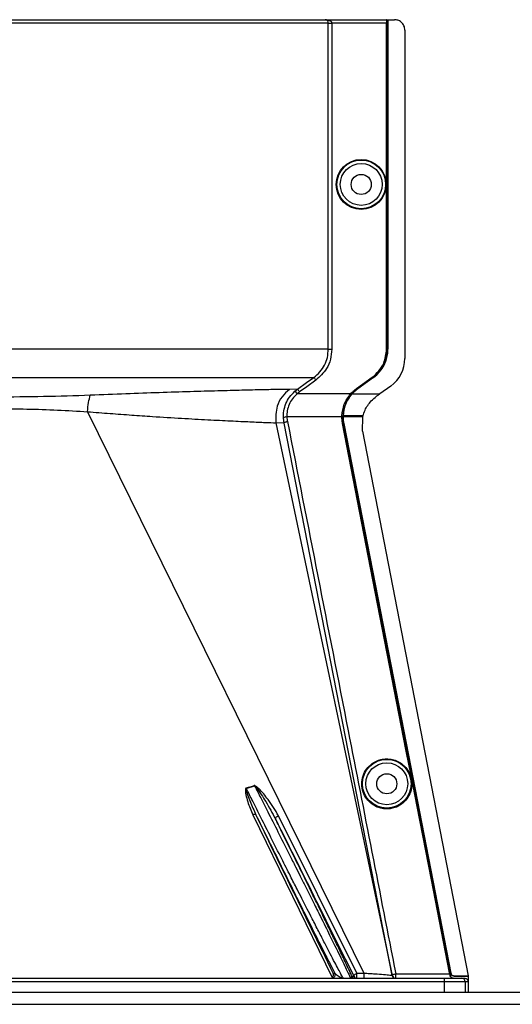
# Model space of a CAD drawing. Header units: inches. Extents: x -3977 to 448, y -4288 to 2176.
# Tile 73 of 206: x -561 to -490, y -3840 to -3698. Entities that reach past the tile are written whole.
import ezdxf

# ---------------------------------------------------------------- set-up
doc = ezdxf.new("R2010")
doc.units = ezdxf.units.IN
doc.header["$MEASUREMENT"] = 0

msp = doc.modelspace()

# ---------------------------------------------------------------- linework, layer by layer
at = {"color": 1, "linetype": 'Continuous', "lineweight": 25}
for p, q in [((-516.119, -3698.254), (-611.836, -3698.254)), ((-611.337, -3697.754), (-516.57, -3697.754)), ((-516.57, -3697.754), (-507.714, -3697.754)), ((-516.119, -3745.192), (-516.119, -3698.254)), ((-516.119, -3698.254), (-515.62, -3698.254)), ((-515.62, -3698.254), (-515.62, -3745.192)), ((-507.722, -3698.254), (-515.62, -3698.254)), ((-507.722, -3745.192), (-507.722, -3698.254)), ((-507.679, -3697.754), (-507.714, -3697.754)), ((-507.679, -3697.754), (-507.559, -3697.754)), ((-507.679, -3697.754), (-507.679, -3745.192)), ((-507.559, -3697.754), (-507.559, -3745.192)), ((-507.559, -3697.754), (-507.529, -3697.754)), ((-507.529, -3697.754), (-507.529, -3745.192)), ((-507.529, -3697.754), (-506.589, -3697.754)), ((-505.089, -3699.254), (-505.089, -3746.522)), ((-507.679, -3745.192), (-507.722, -3745.192)), ((-507.559, -3745.192), (-507.529, -3745.192)), ((-512.065, -3750.856), (-509.784, -3749.215)), ((-509.759, -3749.25), (-512.04, -3750.891)), ((-509.627, -3749.226), (-511.908, -3750.867)), ((-509.609, -3749.25), (-511.89, -3750.891)), ((-509.784, -3749.215), (-509.759, -3749.25)), ((-509.609, -3749.25), (-509.627, -3749.226)), ((-507.123, -3750.492), (-508.706, -3751.63)), ((-520.544, -3750.93), (-521.715, -3750.972)), ((-520.953, -3751.257), (-520.544, -3750.93)), ((-520.953, -3751.257), (-520.621, -3751.63)), ((-512.917, -3751.63), (-520.621, -3751.63)), ((-512.859, -3751.63), (-513.722, -3753.115)), ((-512.891, -3751.601), (-512.859, -3751.63)), ((-512.75, -3751.63), (-512.859, -3751.63)), ((-512.709, -3751.63), (-512.732, -3751.61)), ((-512.709, -3751.63), (-508.706, -3751.63)), ((-512.065, -3750.856), (-512.04, -3750.891)), ((-511.908, -3750.867), (-511.89, -3750.891)), ((-550.797, -3754.189), (-510.982, -3835.024)), ((-514.157, -3754.952), (-522.084, -3754.952)), ((-514.155, -3754.793), (-514.111, -3754.794)), ((-514.111, -3754.794), (-513.992, -3754.794)), ((-513.992, -3754.794), (-513.993, -3754.953)), ((-511.502, -3754.952), (-513.962, -3754.952)), ((-511.532, -3754.794), (-513.961, -3754.794)), ((-511.121, -3754.794), (-511.532, -3754.794)), ((-511.16, -3754.952), (-511.502, -3754.952)), ((-511.212, -3757.013), (-511.165, -3754.973)), ((-511.165, -3754.973), (-511.16, -3754.952)), ((-523.68, -3755.782), (-506.941, -3835.357)), ((-522.496, -3755.834), (-523.68, -3755.782)), ((-522.496, -3755.834), (-522.582, -3755.125)), ((-506.906, -3835.35), (-522.496, -3755.834)), ((-514.064, -3755.893), (-514.02, -3755.885)), ((-513.87, -3755.885), (-513.901, -3755.891)), ((-511.212, -3757.013), (-495.956, -3835.41)), ((-504.887, -3803.061), (-504.844, -3803.053)), ((-527.934, -3808.426), (-526.729, -3808.061)), ((-503.332, -3811.05), (-503.289, -3811.042)), ((-526.995, -3812.226), (-515.567, -3835.646)), ((-511.997, -3835.024), (-523.29, -3812.358)), ((-628.549, -3835.755), (-499.407, -3835.755)), ((-515.422, -3835.034), (-515.183, -3835.034)), ((-512.711, -3835.476), (-512.903, -3835.719)), ((-512.711, -3835.476), (-512.445, -3835.476)), ((-506.416, -3835.096), (-498.65, -3835.096)), ((-506.416, -3835.755), (-506.416, -3835.096)), ((-499.407, -3836.255), (-499.407, -3835.755)), ((-499.407, -3835.755), (-496.907, -3835.755)), ((-498.671, -3834.993), (-498.627, -3834.985)), ((-498.509, -3834.985), (-498.627, -3834.985)), ((-498.602, -3835.351), (-498.556, -3835.351)), ((-498.495, -3835.052), (-498.473, -3835.008)), ((-497.987, -3835.41), (-498.009, -3835.454)), ((-498.009, -3835.454), (-495.992, -3835.454)), ((-497.987, -3835.41), (-495.956, -3835.41)), ((-496.907, -3835.755), (-496.478, -3835.755)), ((-495.956, -3835.41), (-495.992, -3835.454)), ((-499.407, -3836.255), (-628.549, -3836.255)), ((-496.407, -3836.255), (-499.407, -3836.255)), ((-499.407, -3837.755), (-499.407, -3836.255)), ((-496.407, -3836.255), (-496.407, -3837.755)), ((-495.977, -3836.255), (-496.407, -3836.255)), ((-495.977, -3836.567), (-495.977, -3837.755))]:
    msp.add_line(p, q, dxfattribs=at)
at = {"color": 7, "linetype": 'Continuous', "lineweight": 25}
for p, q in [((-1533.978, -3837.755), (-251.478, -3837.755)), ((-1533.978, -3839.505), (-251.478, -3839.505))]:
    msp.add_line(p, q, dxfattribs=at)
at = {"color": 1, "linetype": 'Continuous', "lineweight": 25, "flags": 128}
for points in [[(-520.544, -3750.93), (-519.251, -3750.001), (-518.205, -3749.25)], [(-517.913, -3749.656), (-519.223, -3750.597), (-520.252, -3751.335)], [(-513.962, -3754.952), (-513.98, -3754.953), (-513.993, -3754.953)], [(-504.887, -3803.061), (-510.027, -3776.647), (-514.064, -3755.893)], [(-514.02, -3755.885), (-512.715, -3762.597), (-511.625, -3768.197), (-510.753, -3772.685), (-510.24, -3775.32), (-509.849, -3777.329), (-509.58, -3778.712), (-509.458, -3779.338), (-509.439, -3779.44), (-509.434, -3779.462), (-509.433, -3779.467), (-509.433, -3779.468), (-509.433, -3779.468), (-509.433, -3779.468), (-509.433, -3779.468), (-509.433, -3779.468), (-509.433, -3779.468), (-509.433, -3779.468), (-509.433, -3779.468), (-509.433, -3779.468), (-509.433, -3779.469), (-504.844, -3803.053)], [(-513.901, -3755.891), (-505.283, -3800.184), (-498.509, -3834.985)], [(-513.87, -3755.885), (-505.25, -3800.194), (-498.473, -3835.008)], [(-503.332, -3811.05), (-504.203, -3806.576), (-504.887, -3803.061)], [(-504.844, -3803.053), (-503.973, -3807.527), (-503.289, -3811.042)], [(-498.671, -3834.993), (-501.281, -3821.585), (-503.332, -3811.05)], [(-503.289, -3811.042), (-500.679, -3824.45), (-498.627, -3834.985)], [(-526.535, -3812.234), (-526.559, -3812.205), (-526.595, -3812.183), (-526.642, -3812.169), (-526.7, -3812.164), (-526.766, -3812.167), (-526.839, -3812.179), (-526.916, -3812.199), (-526.995, -3812.226)], [(-523.726, -3812.806), (-523.735, -3812.759), (-523.722, -3812.704), (-523.689, -3812.643), (-523.635, -3812.58), (-523.565, -3812.517), (-523.481, -3812.457), (-523.388, -3812.403), (-523.29, -3812.358)], [(-511.997, -3835.024), (-511.428, -3835.024), (-511.178, -3835.024), (-511.068, -3835.024), (-511.02, -3835.024), (-510.998, -3835.024), (-510.989, -3835.024), (-510.985, -3835.024), (-510.983, -3835.024), (-510.982, -3835.024), (-510.982, -3835.024), (-510.982, -3835.024)], [(-506.906, -3835.35), (-506.902, -3835.318), (-506.878, -3835.282), (-506.834, -3835.245), (-506.774, -3835.209), (-506.698, -3835.175), (-506.611, -3835.144), (-506.515, -3835.117), (-506.416, -3835.096)], [(-498.65, -3835.096), (-498.662, -3835.038), (-498.671, -3834.993)]]:
    msp.add_lwpolyline(points, dxfattribs=at)
at = {"color": 1, "linetype": 'Continuous', "lineweight": 25}
for centre, radius in [((-511.379, -3721.473), 3.605), ((-511.379, -3721.473), 3.509), ((-511.379, -3721.473), 3.012), ((-511.379, -3721.473), 1.45), ((-507.698, -3807.754), 3.509), ((-507.698, -3807.754), 3.012), ((-507.698, -3807.754), 1.45)]:
    msp.add_circle(centre, radius, dxfattribs=at)
for centre, radius, start, end in [((-512.529, -3745.192), 5, 305.73216, 0), ((-509.979, -3746.522), 4.89, 305.73216, 0), ((-522.157, -3755.547), 0.599, 82.9578, 135.17479), ((-531.724, -3809.547), 3.952, 16.4795, 17.15605), ((-529.388, -3809.137), 2.868, 22.02204, 22.7694), ((-515.631, -3835.255), 0.5, 270.00215, 26.22215), ((-512.263, -3835.255), 0.5, 206.22003, 269.9994), ((-511.996, -3835.255), 0.5, 206.22003, 269.9994), ((-424.976, -3835.267), 86.006, 179.83787, 180.32474), ((-506.451, -3835.255), 0.5, 191.83666, 269.99987), ((-506.416, -3835.255), 0.5, 191.04681, 269.99999), ((-496.907, -3836.255), 0.5, 359.99961, 89.99961)]:
    msp.add_arc(centre, radius, start, end, dxfattribs=at)
msp.add_ellipse((-514.007, -3753.403), major_axis=(0.033, 4.773), ratio=0.0122176, start_param=4.381825, end_param=4.4166639, dxfattribs=at)
for points, knots in [([(-516.408, -3697.761), (-516.439, -3697.759), (-516.5, -3697.756), (-516.547, -3697.754), (-516.57, -3697.754)], [0, 0, 0, 0, 0.5230707, 1, 1, 1, 1]), ([(-516.119, -3698.254), (-516.12, -3698.233), (-516.121, -3698.19), (-516.137, -3698.098), (-516.191, -3697.958), (-516.346, -3697.787), (-516.481, -3697.767), (-516.57, -3697.754)], [0, 0, 0, 0, 0.0483457, 0.102766, 0.2380798, 0.4991701, 1, 1, 1, 1]), ([(-516.57, -3697.754), (-516.38, -3697.767), (-516.127, -3697.786), (-515.849, -3697.92), (-515.722, -3698.02), (-515.652, -3698.118), (-515.624, -3698.197), (-515.622, -3698.235), (-515.62, -3698.254)], [0, 0, 0, 0, 0.4992923, 0.6664726, 0.8017544, 0.9097508, 0.956348, 1, 1, 1, 1]), ([(-507.714, -3697.754), (-507.715, -3697.762), (-507.718, -3697.781), (-507.72, -3697.916), (-507.722, -3698.084), (-507.722, -3698.199), (-507.722, -3698.254)], [0, 0, 0, 0, 0.27028, 0.5624538, 0.7897516, 1, 1, 1, 1]), ([(-505.089, -3699.254), (-505.115, -3699.041), (-505.17, -3698.599), (-505.576, -3698.096), (-506.081, -3697.803), (-506.424, -3697.77), (-506.589, -3697.754)], [0, 0, 0, 0, 0.2702426, 0.562405, 0.7897212, 1, 1, 1, 1]), ([(-518.205, -3749.25), (-517.9, -3748.999), (-517.289, -3748.495), (-516.636, -3747.493), (-516.201, -3746.378), (-516.147, -3745.587), (-516.12, -3745.192)], [0, 0, 0, 0, 0.2495121, 0.4997211, 0.7495793, 1, 1, 1, 1]), ([(-515.62, -3745.192), (-515.659, -3745.678), (-515.737, -3746.648), (-516.421, -3748.284), (-517.348, -3749.136), (-517.913, -3749.656)], [0, 0, 0, 0, 0.2811331, 0.5612645, 1, 1, 1, 1]), ([(-509.784, -3749.215), (-509.453, -3748.935), (-508.783, -3748.368), (-507.943, -3747.008), (-507.806, -3745.877), (-507.722, -3745.192)], [0, 0, 0, 0, 0.2775345, 0.5620489, 1, 1, 1, 1]), ([(-507.679, -3745.192), (-507.713, -3745.628), (-507.783, -3746.51), (-508.401, -3748), (-509.246, -3748.778), (-509.759, -3749.25)], [0, 0, 0, 0, 0.2774863, 0.5619954, 1, 1, 1, 1]), ([(-563.978, -3749.25), (-562.055, -3749.25), (-558.221, -3749.25), (-552.555, -3749.25), (-547.074, -3749.25), (-541.857, -3749.25), (-536.987, -3749.25), (-532.543, -3749.25), (-528.59, -3749.25), (-525.196, -3749.25), (-522.404, -3749.25), (-520.282, -3749.25), (-518.792, -3749.25), (-518.401, -3749.25), (-518.205, -3749.25)], [0, 0, 0, 0, 0.0835007, 0.1665231, 0.2500651, 0.3332635, 0.4163653, 0.4999954, 0.5830081, 0.6662479, 0.7498193, 0.8329143, 0.916285, 1, 1, 1, 1]), ([(-518.205, -3749.25), (-518.199, -3749.258), (-518.188, -3749.273), (-518.12, -3749.368), (-518.024, -3749.503), (-517.949, -3749.606), (-517.913, -3749.656)], [0, 0, 0, 0, 0.24059382, 0.5, 0.75940618, 1, 1, 1, 1]), ([(-550.398, -3751.824), (-552.629, -3751.902), (-557.091, -3752.059), (-561.683, -3752.078), (-563.978, -3752.088)], [0, 0, 0, 0, 0.50013231, 1, 1, 1, 1]), ([(-550.797, -3754.189), (-550.757, -3753.727), (-550.678, -3752.803), (-550.491, -3752.151), (-550.398, -3751.824)], [0, 0, 0, 0, 0.4999782, 1, 1, 1, 1]), ([(-521.715, -3750.972), (-522.212, -3750.977), (-523.202, -3750.987), (-525.548, -3751.038), (-528.461, -3751.108), (-531.953, -3751.199), (-535.962, -3751.311), (-540.418, -3751.45), (-545.24, -3751.617), (-548.676, -3751.755), (-550.398, -3751.825)], [0, 0, 0, 0, 0.1257187, 0.25028791, 0.37539331, 0.5005251, 0.62508815, 0.75056828, 0.87502149, 1, 1, 1, 1]), ([(-521.715, -3750.972), (-522.085, -3751.302), (-522.84, -3751.976), (-523.703, -3753.636), (-523.689, -3754.974), (-523.68, -3755.782)], [0, 0, 0, 0, 0.2761786, 0.5629357, 1, 1, 1, 1]), ([(-522.582, -3755.125), (-522.578, -3754.771), (-522.57, -3754.063), (-522.252, -3753.015), (-521.729, -3752.042), (-521.211, -3751.519), (-520.953, -3751.257)], [0, 0, 0, 0, 0.2495808, 0.4989767, 0.7495561, 1, 1, 1, 1]), ([(-520.621, -3751.63), (-520.854, -3751.854), (-521.317, -3752.299), (-521.789, -3753.138), (-522.075, -3754.042), (-522.081, -3754.649), (-522.084, -3754.952)], [0, 0, 0, 0, 0.2526371, 0.5035436, 0.7519095, 1, 1, 1, 1]), ([(-520.252, -3751.335), (-520.323, -3751.388), (-520.45, -3751.482), (-520.569, -3751.585), (-520.621, -3751.63)], [0, 0, 0, 0, 0.5599594, 1, 1, 1, 1]), ([(-520.544, -3750.93), (-520.538, -3750.937), (-520.527, -3750.952), (-520.459, -3751.047), (-520.362, -3751.182), (-520.288, -3751.286), (-520.252, -3751.335)], [0, 0, 0, 0, 0.24061798, 0.5, 0.75938202, 1, 1, 1, 1]), ([(-514.155, -3754.793), (-514.088, -3754.221), (-513.955, -3753.079), (-513.263, -3752.113), (-512.917, -3751.63)], [0, 0, 0, 0, 0.4999469, 1, 1, 1, 1]), ([(-512.75, -3751.63), (-513.098, -3752.115), (-513.793, -3753.082), (-513.926, -3754.225), (-513.992, -3754.794)], [0, 0, 0, 0, 0.5013928, 1, 1, 1, 1]), ([(-513.961, -3754.794), (-513.939, -3754.512), (-513.895, -3753.949), (-513.638, -3753.114), (-513.258, -3752.319), (-512.892, -3751.86), (-512.709, -3751.63)], [0, 0, 0, 0, 0.2500257, 0.5001914, 0.7501772, 1, 1, 1, 1]), ([(-512.891, -3751.601), (-512.896, -3751.607), (-512.905, -3751.616), (-512.913, -3751.626), (-512.917, -3751.63)], [0, 0, 0, 0, 0.56, 1, 1, 1, 1]), ([(-512.891, -3751.601), (-512.748, -3751.45), (-512.493, -3751.179), (-512.196, -3750.955), (-512.065, -3750.856)], [0, 0, 0, 0, 0.55982099, 1, 1, 1, 1]), ([(-512.04, -3750.891), (-512.204, -3751.017), (-512.497, -3751.242), (-512.748, -3751.512), (-512.859, -3751.63)], [0, 0, 0, 0, 0.5598194, 1, 1, 1, 1]), ([(-512.732, -3751.61), (-512.735, -3751.614), (-512.741, -3751.621), (-512.747, -3751.627), (-512.75, -3751.63)], [0, 0, 0, 0, 0.56, 1, 1, 1, 1]), ([(-511.908, -3750.867), (-512.073, -3750.993), (-512.367, -3751.219), (-512.62, -3751.491), (-512.732, -3751.61)], [0, 0, 0, 0, 0.5599982, 1, 1, 1, 1]), ([(-512.709, -3751.63), (-512.567, -3751.48), (-512.313, -3751.212), (-512.019, -3750.989), (-511.89, -3750.891)], [0, 0, 0, 0, 0.5600007, 1, 1, 1, 1]), ([(-511.12, -3754.794), (-511.031, -3754.517), (-510.783, -3753.748), (-510.117, -3752.737), (-509.434, -3752.18), (-509.167, -3751.962)], [0, 0, 0, 0, 0.25487146, 0.70803184, 1, 1, 1, 1]), ([(-508.808, -3751.703), (-508.875, -3751.752), (-508.994, -3751.838), (-509.114, -3751.924), (-509.167, -3751.962)], [0, 0, 0, 0, 0.5599992, 1, 1, 1, 1]), ([(-508.808, -3751.703), (-508.789, -3751.69), (-508.755, -3751.665), (-508.721, -3751.641), (-508.706, -3751.63)], [0, 0, 0, 0, 0.56, 1, 1, 1, 1]), ([(-563.978, -3753.756), (-562.491, -3753.765), (-559.514, -3753.783), (-555.09, -3753.925), (-552.23, -3754.101), (-550.797, -3754.189)], [0, 0, 0, 0, 0.3326232, 0.6656434, 1, 1, 1, 1]), ([(-550.797, -3754.189), (-549.707, -3754.274), (-547.539, -3754.443), (-544.422, -3754.673), (-540.934, -3754.91), (-537.202, -3755.139), (-533.411, -3755.347), (-530.099, -3755.514), (-527.329, -3755.643), (-525.095, -3755.743), (-524.153, -3755.769), (-523.68, -3755.782)], [0, 0, 0, 0, 0.084405, 0.167683, 0.2508255, 0.3762115, 0.5005933, 0.6255551, 0.7504676, 0.8747621, 1, 1, 1, 1]), ([(-522.084, -3754.952), (-522.075, -3755.072), (-522.06, -3755.286), (-522.021, -3755.497), (-522.004, -3755.59)], [0, 0, 0, 0, 0.5599329, 1, 1, 1, 1]), ([(-514.157, -3754.952), (-514.157, -3754.923), (-514.157, -3754.87), (-514.155, -3754.816), (-514.155, -3754.793)], [0, 0, 0, 0, 0.5600001, 1, 1, 1, 1]), ([(-514.064, -3755.893), (-514.093, -3755.718), (-514.145, -3755.407), (-514.153, -3755.091), (-514.157, -3754.952)], [0, 0, 0, 0, 0.5599609, 1, 1, 1, 1]), ([(-514.111, -3754.794), (-514.11, -3754.999), (-514.108, -3755.365), (-514.047, -3755.726), (-514.02, -3755.885)], [0, 0, 0, 0, 0.5600766, 1, 1, 1, 1]), ([(-513.993, -3754.953), (-513.988, -3755.129), (-513.978, -3755.443), (-513.924, -3755.754), (-513.901, -3755.891)], [0, 0, 0, 0, 0.5600547, 1, 1, 1, 1]), ([(-513.992, -3754.794), (-513.986, -3754.794), (-513.975, -3754.794), (-513.965, -3754.794), (-513.961, -3754.794)], [0, 0, 0, 0, 0.56, 1, 1, 1, 1]), ([(-513.87, -3755.885), (-513.899, -3755.712), (-513.951, -3755.403), (-513.959, -3755.09), (-513.962, -3754.952)], [0, 0, 0, 0, 0.5598333, 1, 1, 1, 1]), ([(-511.16, -3754.952), (-511.153, -3754.927), (-511.142, -3754.882), (-511.131, -3754.836), (-511.126, -3754.816)], [0, 0, 0, 0, 0.5599961, 1, 1, 1, 1]), ([(-511.126, -3754.816), (-511.125, -3754.812), (-511.123, -3754.805), (-511.121, -3754.797), (-511.12, -3754.794)], [0, 0, 0, 0, 0.56, 1, 1, 1, 1]), ([(-522.496, -3755.834), (-522.486, -3755.81), (-522.467, -3755.76), (-522.334, -3755.684), (-522.17, -3755.625), (-522.058, -3755.601), (-522.004, -3755.59)], [0, 0, 0, 0, 0.2704256, 0.5623869, 0.7895723, 1, 1, 1, 1]), ([(-522.004, -3755.59), (-519.087, -3770.43), (-513.877, -3796.93), (-508.696, -3823.434), (-506.416, -3835.096)], [0, 0, 0, 0, 0.55999998, 1, 1, 1, 1]), ([(-507.698, -3811.38), (-507.916, -3811.368), (-508.392, -3811.343), (-509.139, -3811.112), (-509.925, -3810.665), (-510.651, -3809.936), (-511.175, -3808.94), (-511.368, -3807.775), (-511.175, -3806.611), (-510.651, -3805.615), (-509.925, -3804.886), (-509.139, -3804.438), (-508.392, -3804.208), (-507.916, -3804.183), (-507.698, -3804.171)], [0, 0, 0, 0, 0.0563094, 0.122835, 0.200993, 0.2913236, 0.3924071, 0.5, 0.6075929, 0.7086764, 0.799007, 0.877165, 0.9436906, 1, 1, 1, 1]), ([(-507.698, -3804.171), (-507.48, -3804.183), (-507.005, -3804.208), (-506.257, -3804.438), (-505.471, -3804.886), (-504.746, -3805.615), (-504.221, -3806.611), (-504.028, -3807.775), (-504.221, -3808.94), (-504.746, -3809.936), (-505.471, -3810.665), (-506.257, -3811.112), (-507.005, -3811.343), (-507.48, -3811.368), (-507.698, -3811.38)], [0, 0, 0, 0, 0.0563094, 0.122835, 0.200993, 0.2913236, 0.3924071, 0.5, 0.6075929, 0.7086764, 0.799007, 0.877165, 0.9436906, 1, 1, 1, 1]), ([(-527.947, -3808.381), (-527.969, -3808.39), (-528.012, -3808.409), (-528.054, -3808.491), (-528.069, -3808.64), (-528.061, -3808.938), (-527.958, -3809.519), (-527.666, -3810.663), (-527.263, -3811.601), (-526.995, -3812.226)], [0, 0, 0, 0, 0.01527582, 0.03053229, 0.06347542, 0.12622766, 0.25122072, 0.50119257, 1, 1, 1, 1]), ([(-527.934, -3808.426), (-527.937, -3808.426), (-527.942, -3808.427), (-527.95, -3808.432), (-527.956, -3808.438), (-527.966, -3808.457), (-527.971, -3808.517), (-527.949, -3808.653), (-527.877, -3808.938), (-527.69, -3809.505), (-527.27, -3810.637), (-526.829, -3811.596), (-526.536, -3812.234)], [0, 0, 0, 0, 0.0020234, 0.0039613, 0.0059873, 0.008217, 0.0197297, 0.050125, 0.1118242, 0.2383477, 0.493618, 1, 1, 1, 1]), ([(-526.743, -3808.027), (-526.965, -3808.099), (-527.363, -3808.229), (-527.769, -3808.335), (-527.947, -3808.381)], [0, 0, 0, 0, 0.55995856, 1, 1, 1, 1]), ([(-513.95, -3835.755), (-514.023, -3835.645), (-514.132, -3835.479), (-514.662, -3834.487), (-515.183, -3833.499), (-515.84, -3832.242), (-516.614, -3830.745), (-517.489, -3829.044), (-518.345, -3827.378), (-519.164, -3825.774), (-519.889, -3824.351), (-520.694, -3822.768), (-521.665, -3820.872), (-522.923, -3818.384), (-524.35, -3815.552), (-525.748, -3812.77), (-526.937, -3810.407), (-527.627, -3809.035), (-527.934, -3808.426)], [0, 0, 0, 0, 0.1159256, 0.1754976, 0.2335851, 0.2933115, 0.3557569, 0.4161326, 0.476685, 0.5197234, 0.5649044, 0.6032715, 0.6563301, 0.724324, 0.8067794, 0.8840466, 0.9484539, 1, 1, 1, 1]), ([(-523.29, -3812.358), (-523.773, -3811.566), (-524.606, -3810.201), (-525.738, -3808.813), (-526.411, -3808.187), (-526.623, -3808.057), (-526.701, -3808.028), (-526.729, -3808.024), (-526.739, -3808.026), (-526.743, -3808.027)], [0, 0, 0, 0, 0.5029861, 0.8674561, 0.9562554, 0.986531, 0.994753, 0.9981691, 1, 1, 1, 1]), ([(-526.729, -3808.061), (-526.727, -3808.061), (-526.722, -3808.06), (-526.713, -3808.06), (-526.695, -3808.066), (-526.611, -3808.125), (-526.511, -3808.258), (-526.34, -3808.478), (-526.1, -3808.822), (-525.681, -3809.45), (-524.833, -3810.773), (-524.181, -3811.97), (-523.726, -3812.806)], [0, 0, 0, 0, 0.0010741, 0.0021709, 0.0045573, 0.0104098, 0.0556879, 0.0929528, 0.1604429, 0.2818086, 0.4986546, 1, 1, 1, 1]), ([(-526.729, -3808.061), (-526.436, -3808.633), (-525.76, -3809.955), (-524.574, -3812.289), (-523.177, -3815.066), (-521.892, -3817.615), (-520.883, -3819.621), (-520.128, -3821.118), (-519.258, -3822.855), (-518.282, -3824.806), (-517.335, -3826.699), (-516.566, -3828.248), (-515.932, -3829.528), (-515.013, -3831.389), (-514.163, -3833.111), (-513.514, -3834.46), (-513.033, -3835.476), (-512.972, -3835.644), (-512.931, -3835.755)], [0, 0, 0, 0, 0.04840542, 0.11193383, 0.19057953, 0.27074136, 0.31503604, 0.35219026, 0.39301002, 0.45895822, 0.51871118, 0.5631748, 0.60623069, 0.64790602, 0.76470213, 0.82507915, 0.88433066, 1, 1, 1, 1]), ([(-526.535, -3812.234), (-526.057, -3813.209), (-525.031, -3815.297), (-523.496, -3818.41), (-522.015, -3821.406), (-520.522, -3824.416), (-519.055, -3827.362), (-517.795, -3829.88), (-516.728, -3832.002), (-515.855, -3833.726), (-515.394, -3834.623), (-515.183, -3835.034)], [0, 0, 0, 0, 0.10751394, 0.23037472, 0.33997952, 0.44078056, 0.57611288, 0.69818899, 0.77972567, 0.8989882, 1, 1, 1, 1]), ([(-515.422, -3835.034), (-517.497, -3830.777), (-521.203, -3823.175), (-524.906, -3815.577), (-526.535, -3812.234)], [0, 0, 0, 0, 0.56, 1, 1, 1, 1]), ([(-512.711, -3835.476), (-512.728, -3835.438), (-512.783, -3835.316), (-512.921, -3835.017), (-513.095, -3834.644), (-513.244, -3834.326), (-513.303, -3834.201), (-513.329, -3834.146), (-513.348, -3834.106), (-513.4, -3833.996), (-513.587, -3833.6), (-513.926, -3832.886), (-514.38, -3831.938), (-514.816, -3831.03), (-515.241, -3830.148), (-515.698, -3829.205), (-516.184, -3828.201), (-516.884, -3826.759), (-517.765, -3824.948), (-518.875, -3822.675), (-520.054, -3820.266), (-521.346, -3817.635), (-522.598, -3815.092), (-523.383, -3813.5), (-523.726, -3812.806)], [0, 0, 0, 0, 0.014757, 0.0478881, 0.09956, 0.1174896, 0.124602, 0.1285799, 0.1298545, 0.1335764, 0.1531742, 0.2152126, 0.2706344, 0.3126993, 0.3548663, 0.397643, 0.4410421, 0.4847167, 0.576174, 0.6525939, 0.7371538, 0.8343324, 0.9277268, 1, 1, 1, 1]), ([(-523.726, -3812.806), (-521.62, -3817.037), (-517.86, -3824.593), (-514.099, -3832.15), (-512.445, -3835.476)], [0, 0, 0, 0, 0.56, 1, 1, 1, 1]), ([(-515.567, -3835.646), (-515.545, -3835.627), (-515.498, -3835.585), (-515.423, -3835.48), (-515.348, -3835.276), (-515.393, -3835.131), (-515.422, -3835.034)], [0, 0, 0, 0, 0.0912546, 0.1969228, 0.4606851, 1, 1, 1, 1]), ([(-514.102, -3835.707), (-514.253, -3835.678), (-514.597, -3835.612), (-514.971, -3835.243), (-515.183, -3835.034)], [0, 0, 0, 0, 0.4352329, 1, 1, 1, 1]), ([(-512.445, -3835.476), (-512.45, -3835.454), (-512.46, -3835.408), (-512.415, -3835.315), (-512.317, -3835.208), (-512.17, -3835.101), (-512.053, -3835.048), (-511.997, -3835.024)], [0, 0, 0, 0, 0.17413904, 0.36539649, 0.56455323, 0.79307587, 1, 1, 1, 1]), ([(-511.997, -3835.255), (-511.997, -3835.214), (-511.997, -3835.134), (-511.997, -3835.06), (-511.997, -3835.024)], [0, 0, 0, 0, 0.4999999, 1, 1, 1, 1]), ([(-511.996, -3835.755), (-511.996, -3835.747), (-511.996, -3835.732), (-511.997, -3835.617), (-511.997, -3835.451), (-511.997, -3835.32), (-511.997, -3835.255)], [0, 0, 0, 0, 0.2500002, 0.5000003, 0.7500003, 1, 1, 1, 1]), ([(-510.982, -3835.024), (-510.718, -3835.038), (-510.191, -3835.065), (-509.193, -3835.13), (-508.095, -3835.215), (-507.338, -3835.288), (-506.997, -3835.333), (-506.959, -3835.349), (-506.941, -3835.357)], [0, 0, 0, 0, 0.12581325, 0.25122486, 0.50162875, 0.75149243, 0.87628582, 1, 1, 1, 1]), ([(-506.941, -3835.357), (-506.932, -3835.355), (-506.915, -3835.352), (-506.909, -3835.351), (-506.906, -3835.35)], [0, 0, 0, 0, 0.56, 1, 1, 1, 1]), ([(-498.627, -3834.985), (-498.614, -3835.052), (-498.59, -3835.174), (-498.566, -3835.297), (-498.556, -3835.351)], [0, 0, 0, 0, 0.5599999, 1, 1, 1, 1]), ([(-498.122, -3835.755), (-498.181, -3835.749), (-498.279, -3835.738), (-498.425, -3835.659), (-498.521, -3835.556), (-498.58, -3835.44), (-498.595, -3835.38), (-498.602, -3835.351)], [0, 0, 0, 0, 0.29526548, 0.49948896, 0.77414606, 0.89235261, 1, 1, 1, 1]), ([(-498.556, -3835.351), (-498.54, -3835.405), (-498.507, -3835.514), (-498.391, -3835.646), (-498.24, -3835.737), (-498.124, -3835.749), (-498.066, -3835.755)], [0, 0, 0, 0, 0.2501622, 0.5001995, 0.7502187, 1, 1, 1, 1]), ([(-498.509, -3834.985), (-498.506, -3834.997), (-498.502, -3835.02), (-498.497, -3835.042), (-498.495, -3835.052)], [0, 0, 0, 0, 0.559863, 1, 1, 1, 1]), ([(-498.009, -3835.454), (-498.067, -3835.448), (-498.183, -3835.436), (-498.334, -3835.345), (-498.448, -3835.213), (-498.48, -3835.106), (-498.495, -3835.052)], [0, 0, 0, 0, 0.2497249, 0.4995328, 0.7494538, 1, 1, 1, 1]), ([(-498.473, -3835.008), (-498.457, -3835.062), (-498.425, -3835.169), (-498.312, -3835.299), (-498.162, -3835.392), (-498.045, -3835.404), (-497.987, -3835.41)], [0, 0, 0, 0, 0.2502285, 0.5002059, 0.7500489, 1, 1, 1, 1]), ([(-496.478, -3835.755), (-496.412, -3835.762), (-496.281, -3835.777), (-496.116, -3835.893), (-496, -3836.058), (-495.985, -3836.189), (-495.977, -3836.255)], [0, 0, 0, 0, 0.2496967, 0.4995665, 0.7494688, 1, 1, 1, 1]), ([(-495.992, -3835.454), (-495.989, -3835.469), (-495.984, -3835.496), (-495.979, -3835.522), (-495.976, -3835.534)], [0, 0, 0, 0, 0.56005032, 1, 1, 1, 1]), ([(-495.976, -3835.534), (-495.977, -3835.725), (-495.977, -3836.067), (-495.977, -3836.414), (-495.977, -3836.567)], [0, 0, 0, 0, 0.5600002, 1, 1, 1, 1]), ([(-495.977, -3836.255), (-495.977, -3836.313), (-495.977, -3836.417), (-495.977, -3836.521), (-495.977, -3836.567)], [0, 0, 0, 0, 0.56, 1, 1, 1, 1])]:
    msp.add_open_spline(points, degree=3, knots=knots, dxfattribs=at)
for points in [[(-516.119, -3745.192), (-516.317, -3745.192), (-516.712, -3745.192), (-518.252, -3745.192), (-520.461, -3745.192), (-523.371, -3745.192), (-526.918, -3745.192), (-531.052, -3745.192), (-535.705, -3745.192), (-540.804, -3745.192), (-546.27, -3745.192), (-552.015, -3745.192), (-557.949, -3745.192), (-561.968, -3745.192), (-563.978, -3745.192)], [(-516.119, -3745.192), (-516.109, -3745.192), (-516.087, -3745.192), (-515.97, -3745.192), (-515.809, -3745.192), (-515.683, -3745.192), (-515.62, -3745.192)], [(-498.65, -3835.096), (-498.642, -3835.138), (-498.626, -3835.222), (-498.61, -3835.308), (-498.602, -3835.351)]]:
    msp.add_open_spline(points, degree=3, dxfattribs=at)

doc.saveas('drawing.dxf')
